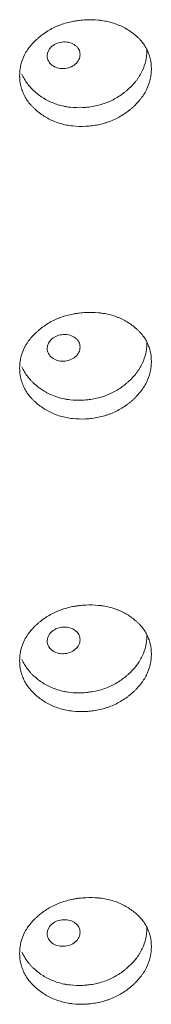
# Model space of a CAD drawing. Header units: millimetres. Extents: x 4 to 1188, y 1 to 840.
# Tile 156 of 210: x 965.92 to 967.08, y 198.55 to 207.19. Entities that reach past the tile are written whole.
import ezdxf

# ---------------------------------------------------------------- set-up
doc = ezdxf.new("R2010")
doc.units = ezdxf.units.MM
doc.layers.add('1', color=7, linetype='Continuous')

msp = doc.modelspace()

# ---------------------------------------------------------------- linework, layer by layer
at = {"layer": '1', "color": 154, "linetype": 'Continuous', "lineweight": 13}
for points, knots in [([(967.0814, 206.7547), (967.0814, 206.7528), (967.0814, 206.7509), (967.0814, 206.747), (967.0813, 206.7411), (967.0807, 206.7275), (967.0791, 206.708), (967.077, 206.6923), (967.075, 206.6806), (967.0743, 206.6767), (967.0727, 206.6689), (967.0719, 206.665), (967.0639, 206.6302), (967.0531, 206.6), (967.0312, 206.556), (967.0229, 206.5415), (967.0114, 206.5237), (967.009, 206.5202), (967.0042, 206.5131), (966.9968, 206.5026), (966.9889, 206.4924), (966.9727, 206.4722), (966.9612, 206.4593), (966.9429, 206.4404), (966.9366, 206.4343), (966.9238, 206.4221), (966.9172, 206.4162), (966.9037, 206.4044), (966.8968, 206.3986), (966.8863, 206.3901), (966.8827, 206.3873), (966.8755, 206.3818), (966.8719, 206.3791), (966.8536, 206.3656), (966.8386, 206.3554), (966.7919, 206.3268), (966.7589, 206.3103), (966.7193, 206.2948), (966.7148, 206.2931), (966.706, 206.2899), (966.6926, 206.2852), (966.6792, 206.2809), (966.6521, 206.273), (966.6339, 206.2685), (966.5971, 206.261), (966.5785, 206.258), (966.5504, 206.2545), (966.541, 206.2535), (966.5268, 206.2523), (966.5221, 206.252), (966.5126, 206.2513), (966.5078, 206.2511), (966.4653, 206.2489), (966.4278, 206.2498), (966.3723, 206.2557), (966.3539, 206.2584), (966.3173, 206.2656), (966.2995, 206.2699), (966.2473, 206.2853), (966.2061, 206.3019), (966.1675, 206.3229), (966.1523, 206.3316), (966.1448, 206.3362), (966.1227, 206.3502), (966.1087, 206.3601), (966.0817, 206.3809), (966.0688, 206.3918), (966.0503, 206.4088), (966.0413, 206.4176), (966.0327, 206.4266), (966.0271, 206.4327), (966.0243, 206.4358), (965.9997, 206.4639), (965.9814, 206.4902), (965.9595, 206.532), (965.9515, 206.5499), (965.945, 206.5684), (965.9425, 206.5758), (965.9413, 206.5796), (965.9379, 206.5909), (965.9359, 206.5984), (965.9271, 206.6362), (965.9232, 206.6745), (965.9243, 206.7132), (965.9252, 206.7287), (965.9259, 206.7365), (965.9285, 206.7597), (965.9312, 206.775), (965.9419, 206.8205), (965.9528, 206.8501), (965.9696, 206.8827), (965.9715, 206.8863), (965.9755, 206.8935), (965.9816, 206.9041), (965.9882, 206.9145), (966.0021, 206.935), (966.0121, 206.9482), (966.0337, 206.9738), (966.0453, 206.9862), (966.0637, 207.0042), (966.07, 207.0101), (966.0798, 207.0189), (966.0831, 207.0218), (966.0898, 207.0275), (966.0931, 207.0303), (966.1237, 207.0555), (966.1528, 207.076), (966.1998, 207.1031), (966.216, 207.1116), (966.2371, 207.1215), (966.2413, 207.1234), (966.2498, 207.1272), (966.2541, 207.129), (966.2669, 207.1343), (966.2755, 207.1377), (966.3191, 207.1537), (966.355, 207.1635), (966.4012, 207.1724), (966.4151, 207.1749), (966.4292, 207.1769), (966.4387, 207.1782), (966.4434, 207.1788), (966.467, 207.1816), (966.4858, 207.1831), (966.5422, 207.1859), (966.5797, 207.1854), (966.6216, 207.1814), (966.6263, 207.1809), (966.6356, 207.1798), (966.6494, 207.1781), (966.6812, 207.1731), (966.7252, 207.1632), (966.7674, 207.1497), (966.7961, 207.1382), (966.8081, 207.1329), (966.8161, 207.1293), (966.8201, 207.1274), (966.8554, 207.1103), (966.8843, 207.0927), (966.9246, 207.0633), (966.9375, 207.053), (966.9529, 207.0394), (966.9559, 207.0366), (966.9619, 207.031), (966.9707, 207.0226), (966.979, 207.0139), (967.0058, 206.9845), (967.024, 206.9591), (967.0423, 206.9249), (967.0458, 206.918), (967.0522, 206.9038), (967.0551, 206.8967), (967.0633, 206.8752), (967.0677, 206.8606), (967.0781, 206.8162), (967.0814, 206.7858), (967.0814, 206.7547)], [0, 0, 0, 0, 0.001953, 0.001953, 0.003906, 0.007812, 0.015625, 0.023437, 0.023437, 0.027344, 0.027344, 0.03125, 0.03125, 0.0625, 0.0625, 0.078125, 0.078125, 0.082031, 0.082031, 0.085937, 0.09375, 0.09375, 0.109375, 0.109375, 0.117187, 0.117187, 0.125, 0.125, 0.132812, 0.132812, 0.136719, 0.136719, 0.140625, 0.140625, 0.15625, 0.15625, 0.1875, 0.1875, 0.191406, 0.191406, 0.195312, 0.203125, 0.203125, 0.21875, 0.21875, 0.234375, 0.234375, 0.242187, 0.242187, 0.246094, 0.246094, 0.25, 0.25, 0.28125, 0.28125, 0.296875, 0.296875, 0.3125, 0.3125, 0.34375, 0.351562, 0.351562, 0.359375, 0.359375, 0.375, 0.375, 0.390625, 0.390625, 0.398437, 0.402344, 0.402344, 0.40625, 0.40625, 0.4375, 0.4375, 0.453125, 0.457031, 0.457031, 0.460937, 0.460937, 0.46875, 0.46875, 0.5, 0.507812, 0.507812, 0.515625, 0.515625, 0.53125, 0.53125, 0.5625, 0.5625, 0.566406, 0.566406, 0.570312, 0.578125, 0.578125, 0.59375, 0.59375, 0.609375, 0.609375, 0.617187, 0.617187, 0.621094, 0.621094, 0.625, 0.625, 0.65625, 0.65625, 0.671875, 0.671875, 0.675781, 0.675781, 0.679687, 0.679687, 0.6875, 0.6875, 0.71875, 0.71875, 0.726562, 0.730469, 0.730469, 0.734375, 0.734375, 0.75, 0.75, 0.78125, 0.78125, 0.785156, 0.785156, 0.789062, 0.796875, 0.8125, 0.828125, 0.835937, 0.839844, 0.839844, 0.84375, 0.84375, 0.875, 0.875, 0.890625, 0.890625, 0.894531, 0.894531, 0.898437, 0.90625, 0.90625, 0.9375, 0.9375, 0.945312, 0.945312, 0.953125, 0.953125, 0.96875, 0.96875, 1, 1, 1, 1]), ([(966.166, 206.8687), (966.166, 206.8527), (966.1694, 206.8379), (966.1834, 206.811), (966.1938, 206.799), (966.2223, 206.777), (966.2379, 206.769), (966.272, 206.7588), (966.2902, 206.7567), (966.3503, 206.7591), (966.3843, 206.772), (966.4267, 206.8082), (966.4372, 206.8213), (966.4478, 206.8424), (966.4504, 206.8497), (966.4539, 206.8647), (966.4548, 206.8723), (966.4547, 206.8967), (966.4512, 206.9114), (966.4407, 206.9315), (966.4363, 206.9379), (966.4258, 206.9499), (966.4198, 206.9554), (966.3985, 206.9716), (966.3828, 206.9795), (966.3488, 206.9894), (966.3306, 206.9915), (966.2704, 206.989), (966.2362, 206.9761), (966.1803, 206.9288), (966.1662, 206.9007), (966.166, 206.8687)], [0, 0, 0, 0, 0.0625, 0.0625, 0.125, 0.125, 0.1875, 0.1875, 0.25, 0.25, 0.375, 0.375, 0.4375, 0.4375, 0.46875, 0.46875, 0.5, 0.5, 0.5625, 0.5625, 0.59375, 0.59375, 0.625, 0.625, 0.6875, 0.6875, 0.75, 0.75, 0.875, 0.875, 1, 1, 1, 1]), ([(967.0424, 206.9182), (967.0424, 206.9162), (967.0424, 206.9143), (967.0423, 206.9105), (967.0422, 206.9047), (967.0417, 206.8912), (967.0402, 206.872), (967.0381, 206.8565), (967.0363, 206.845), (967.0356, 206.8411), (967.0341, 206.8334), (967.0333, 206.8296), (967.0257, 206.7952), (967.0154, 206.7653), (966.9945, 206.7216), (966.9866, 206.7072), (966.9755, 206.6895), (966.9733, 206.686), (966.9686, 206.679), (966.9615, 206.6685), (966.954, 206.6583), (966.9279, 206.6248), (966.9042, 206.5998), (966.8716, 206.5703), (966.8649, 206.5645), (966.8546, 206.556), (966.8511, 206.5532), (966.8442, 206.5476), (966.8406, 206.5448), (966.8229, 206.5313), (966.7935, 206.5108), (966.7543, 206.4882), (966.7254, 206.4742), (966.7127, 206.4686), (966.7042, 206.4649), (966.6999, 206.4631), (966.661, 206.4474), (966.6255, 206.4368), (966.5711, 206.4254), (966.5482, 206.4216), (966.5249, 206.4189), (966.5156, 206.4179), (966.5109, 206.4174), (966.4969, 206.4162), (966.4875, 206.4156), (966.4409, 206.4133), (966.4039, 206.4142), (966.3582, 206.4194), (966.3491, 206.4206), (966.3354, 206.4228), (966.3308, 206.4236), (966.3218, 206.4252), (966.2993, 206.4296), (966.2775, 206.4352), (966.2265, 206.4509), (966.1901, 206.4661), (966.1559, 206.485), (966.1484, 206.4893), (966.1446, 206.4915), (966.1334, 206.4982), (966.1262, 206.5028), (966.1048, 206.5169), (966.0912, 206.5269), (966.0651, 206.5478), (966.0525, 206.5587), (966.0347, 206.5759), (966.0289, 206.5818), (966.0205, 206.5908), (966.0177, 206.5938), (966.0123, 206.5999), (966.0096, 206.603), (965.9861, 206.6309), (965.9686, 206.6572), (965.951, 206.6921), (965.9476, 206.6994), (965.9444, 206.7069)], [0, 0, 0, 0, 0.004383, 0.004383, 0.008765, 0.01753, 0.035061, 0.052591, 0.052591, 0.061356, 0.061356, 0.070121, 0.070121, 0.140243, 0.140243, 0.175303, 0.175303, 0.184068, 0.184068, 0.192834, 0.210364, 0.210364, 0.280485, 0.280485, 0.298016, 0.298016, 0.306781, 0.306781, 0.315546, 0.315546, 0.350607, 0.385667, 0.403198, 0.411963, 0.411963, 0.420728, 0.420728, 0.490849, 0.490849, 0.52591, 0.534675, 0.534675, 0.54344, 0.54344, 0.56097, 0.56097, 0.631092, 0.631092, 0.648622, 0.648622, 0.657387, 0.657387, 0.666152, 0.701213, 0.701213, 0.771334, 0.7801, 0.7801, 0.788865, 0.788865, 0.806395, 0.806395, 0.841456, 0.841456, 0.876516, 0.876516, 0.894047, 0.894047, 0.902812, 0.902812, 0.911577, 0.911577, 0.981698, 0.981698, 1, 1, 1, 1]), ([(967.0814, 204.1886), (967.0814, 204.1867), (967.0814, 204.1847), (967.0814, 204.1808), (967.0813, 204.175), (967.0807, 204.1613), (967.0791, 204.1418), (967.077, 204.1262), (967.075, 204.1145), (967.0743, 204.1106), (967.0727, 204.1028), (967.0719, 204.0989), (967.0639, 204.0641), (967.0531, 204.0339), (967.0312, 203.9899), (967.0229, 203.9754), (967.0114, 203.9576), (967.009, 203.954), (967.0042, 203.947), (966.9968, 203.9365), (966.9889, 203.9262), (966.9727, 203.9061), (966.9612, 203.8931), (966.9429, 203.8743), (966.9366, 203.8681), (966.9238, 203.856), (966.9172, 203.85), (966.9037, 203.8383), (966.8968, 203.8325), (966.8863, 203.824), (966.8827, 203.8212), (966.8755, 203.8157), (966.8719, 203.8129), (966.8536, 203.7995), (966.8386, 203.7893), (966.7919, 203.7607), (966.7589, 203.7441), (966.7193, 203.7286), (966.7148, 203.727), (966.706, 203.7237), (966.6926, 203.719), (966.6792, 203.7148), (966.6521, 203.7069), (966.6339, 203.7024), (966.5971, 203.6949), (966.5785, 203.6919), (966.5504, 203.6884), (966.541, 203.6874), (966.5268, 203.6862), (966.5221, 203.6858), (966.5126, 203.6852), (966.5078, 203.6849), (966.4653, 203.6828), (966.4278, 203.6836), (966.3723, 203.6895), (966.3539, 203.6923), (966.3173, 203.6995), (966.2995, 203.7038), (966.2473, 203.7192), (966.2061, 203.7357), (966.1675, 203.7567), (966.1523, 203.7655), (966.1448, 203.77), (966.1227, 203.7841), (966.1087, 203.794), (966.0817, 203.8148), (966.0688, 203.8256), (966.0503, 203.8427), (966.0413, 203.8515), (966.0327, 203.8605), (966.0271, 203.8666), (966.0243, 203.8697), (965.9997, 203.8977), (965.9814, 203.9241), (965.9595, 203.9659), (965.9515, 203.9838), (965.945, 204.0023), (965.9425, 204.0097), (965.9413, 204.0135), (965.9379, 204.0247), (965.9359, 204.0323), (965.9271, 204.0701), (965.9232, 204.1084), (965.9243, 204.1471), (965.9252, 204.1626), (965.9259, 204.1704), (965.9285, 204.1936), (965.9312, 204.2089), (965.9419, 204.2543), (965.9528, 204.284), (965.9696, 204.3166), (965.9715, 204.3202), (965.9755, 204.3273), (965.9816, 204.338), (965.9882, 204.3484), (966.0021, 204.3688), (966.0121, 204.382), (966.0337, 204.4076), (966.0453, 204.42), (966.0637, 204.4381), (966.07, 204.444), (966.0798, 204.4527), (966.0831, 204.4556), (966.0898, 204.4614), (966.0931, 204.4642), (966.1237, 204.4894), (966.1528, 204.5098), (966.1998, 204.537), (966.216, 204.5455), (966.2371, 204.5554), (966.2413, 204.5573), (966.2498, 204.561), (966.2541, 204.5629), (966.2669, 204.5682), (966.2755, 204.5716), (966.3191, 204.5876), (966.355, 204.5974), (966.4012, 204.6063), (966.4151, 204.6087), (966.4292, 204.6108), (966.4387, 204.612), (966.4434, 204.6126), (966.467, 204.6154), (966.4858, 204.617), (966.5422, 204.6198), (966.5797, 204.6192), (966.6216, 204.6152), (966.6263, 204.6148), (966.6356, 204.6137), (966.6494, 204.612), (966.6812, 204.607), (966.7252, 204.5971), (966.7674, 204.5835), (966.7961, 204.5721), (966.8081, 204.5668), (966.8161, 204.5632), (966.8201, 204.5613), (966.8554, 204.5442), (966.8843, 204.5266), (966.9246, 204.4972), (966.9375, 204.4869), (966.9529, 204.4732), (966.9559, 204.4705), (966.9619, 204.4649), (966.9707, 204.4565), (966.979, 204.4478), (967.0058, 204.4183), (967.024, 204.393), (967.0423, 204.3588), (967.0458, 204.3519), (967.0522, 204.3377), (967.0551, 204.3306), (967.0633, 204.309), (967.0677, 204.2944), (967.0781, 204.2501), (967.0814, 204.2197), (967.0814, 204.1886)], [0, 0, 0, 0, 0.001953, 0.001953, 0.003906, 0.007812, 0.015625, 0.023437, 0.023437, 0.027344, 0.027344, 0.03125, 0.03125, 0.0625, 0.0625, 0.078125, 0.078125, 0.082031, 0.082031, 0.085937, 0.09375, 0.09375, 0.109375, 0.109375, 0.117187, 0.117187, 0.125, 0.125, 0.132812, 0.132812, 0.136719, 0.136719, 0.140625, 0.140625, 0.15625, 0.15625, 0.1875, 0.1875, 0.191406, 0.191406, 0.195312, 0.203125, 0.203125, 0.21875, 0.21875, 0.234375, 0.234375, 0.242187, 0.242187, 0.246094, 0.246094, 0.25, 0.25, 0.28125, 0.28125, 0.296875, 0.296875, 0.3125, 0.3125, 0.34375, 0.351562, 0.351562, 0.359375, 0.359375, 0.375, 0.375, 0.390625, 0.390625, 0.398438, 0.402344, 0.402344, 0.40625, 0.40625, 0.4375, 0.4375, 0.453125, 0.457031, 0.457031, 0.460938, 0.460938, 0.46875, 0.46875, 0.5, 0.507813, 0.507813, 0.515625, 0.515625, 0.53125, 0.53125, 0.5625, 0.5625, 0.566406, 0.566406, 0.570313, 0.578125, 0.578125, 0.59375, 0.59375, 0.609375, 0.609375, 0.617188, 0.617188, 0.621094, 0.621094, 0.625, 0.625, 0.65625, 0.65625, 0.671875, 0.671875, 0.675781, 0.675781, 0.679688, 0.679688, 0.6875, 0.6875, 0.71875, 0.71875, 0.726563, 0.730469, 0.730469, 0.734375, 0.734375, 0.75, 0.75, 0.78125, 0.78125, 0.785156, 0.785156, 0.789063, 0.796875, 0.8125, 0.828125, 0.835938, 0.839844, 0.839844, 0.84375, 0.84375, 0.875, 0.875, 0.890625, 0.890625, 0.894531, 0.894531, 0.898438, 0.90625, 0.90625, 0.9375, 0.9375, 0.945313, 0.945313, 0.953125, 0.953125, 0.96875, 0.96875, 1, 1, 1, 1]), ([(966.166, 204.3026), (966.166, 204.2865), (966.1694, 204.2718), (966.1834, 204.2449), (966.1938, 204.2329), (966.2223, 204.2109), (966.2379, 204.2029), (966.272, 204.1927), (966.2902, 204.1905), (966.3503, 204.193), (966.3843, 204.2058), (966.4267, 204.2421), (966.4372, 204.2552), (966.4478, 204.2763), (966.4504, 204.2835), (966.4539, 204.2986), (966.4548, 204.3062), (966.4547, 204.3305), (966.4512, 204.3453), (966.4407, 204.3654), (966.4363, 204.3717), (966.4258, 204.3837), (966.4198, 204.3893), (966.3985, 204.4055), (966.3828, 204.4134), (966.3488, 204.4233), (966.3306, 204.4254), (966.2704, 204.4228), (966.2362, 204.41), (966.1803, 204.3627), (966.1662, 204.3346), (966.166, 204.3026)], [0, 0, 0, 0, 0.0625, 0.0625, 0.125, 0.125, 0.1875, 0.1875, 0.25, 0.25, 0.375, 0.375, 0.4375, 0.4375, 0.46875, 0.46875, 0.5, 0.5, 0.5625, 0.5625, 0.59375, 0.59375, 0.625, 0.625, 0.6875, 0.6875, 0.75, 0.75, 0.875, 0.875, 1, 1, 1, 1]), ([(967.0424, 204.352), (967.0424, 204.3501), (967.0424, 204.3482), (967.0423, 204.3443), (967.0422, 204.3386), (967.0417, 204.3251), (967.0402, 204.3058), (967.0381, 204.2904), (967.0363, 204.2788), (967.0356, 204.275), (967.0341, 204.2673), (967.0333, 204.2634), (967.0257, 204.229), (967.0154, 204.1992), (966.9945, 204.1555), (966.9866, 204.1411), (966.9755, 204.1234), (966.9733, 204.1199), (966.9686, 204.1128), (966.9615, 204.1024), (966.954, 204.0922), (966.9279, 204.0587), (966.9042, 204.0336), (966.8716, 204.0042), (966.8649, 203.9984), (966.8546, 203.9898), (966.8511, 203.987), (966.8442, 203.9815), (966.8406, 203.9787), (966.8229, 203.9652), (966.7935, 203.9447), (966.7543, 203.9221), (966.7254, 203.9081), (966.7127, 203.9024), (966.7042, 203.8987), (966.6999, 203.8969), (966.661, 203.8813), (966.6255, 203.8707), (966.5711, 203.8593), (966.5482, 203.8554), (966.5249, 203.8528), (966.5156, 203.8518), (966.5109, 203.8513), (966.4969, 203.8501), (966.4875, 203.8495), (966.4409, 203.8472), (966.4039, 203.8481), (966.3582, 203.8533), (966.3491, 203.8545), (966.3354, 203.8567), (966.3308, 203.8574), (966.3218, 203.8591), (966.2993, 203.8635), (966.2775, 203.8691), (966.2265, 203.8848), (966.1901, 203.9), (966.1559, 203.9189), (966.1484, 203.9232), (966.1446, 203.9254), (966.1334, 203.932), (966.1262, 203.9366), (966.1048, 203.9508), (966.0912, 203.9608), (966.0651, 203.9817), (966.0525, 203.9926), (966.0347, 204.0098), (966.0289, 204.0157), (966.0205, 204.0246), (966.0177, 204.0277), (966.0123, 204.0338), (966.0096, 204.0369), (965.9861, 204.0648), (965.9686, 204.0911), (965.951, 204.126), (965.9476, 204.1333), (965.9444, 204.1407)], [0, 0, 0, 0, 0.004383, 0.004383, 0.008765, 0.01753, 0.035061, 0.052591, 0.052591, 0.061356, 0.061356, 0.070121, 0.070121, 0.140243, 0.140243, 0.175303, 0.175303, 0.184068, 0.184068, 0.192834, 0.210364, 0.210364, 0.280485, 0.280485, 0.298016, 0.298016, 0.306781, 0.306781, 0.315546, 0.315546, 0.350607, 0.385667, 0.403198, 0.411963, 0.411963, 0.420728, 0.420728, 0.490849, 0.490849, 0.52591, 0.534675, 0.534675, 0.54344, 0.54344, 0.56097, 0.56097, 0.631092, 0.631092, 0.648622, 0.648622, 0.657387, 0.657387, 0.666152, 0.701213, 0.701213, 0.771334, 0.7801, 0.7801, 0.788865, 0.788865, 0.806395, 0.806395, 0.841456, 0.841456, 0.876516, 0.876516, 0.894047, 0.894047, 0.902812, 0.902812, 0.911577, 0.911577, 0.981698, 0.981698, 1, 1, 1, 1]), ([(967.0814, 201.6225), (967.0814, 201.6205), (967.0814, 201.6186), (967.0814, 201.6147), (967.0813, 201.6088), (967.0807, 201.5952), (967.0791, 201.5757), (967.077, 201.5601), (967.075, 201.5483), (967.0743, 201.5444), (967.0727, 201.5366), (967.0719, 201.5328), (967.0639, 201.498), (967.0531, 201.4678), (967.0312, 201.4238), (967.0229, 201.4093), (967.0114, 201.3915), (967.009, 201.3879), (967.0042, 201.3808), (966.9968, 201.3703), (966.9889, 201.3601), (966.9727, 201.34), (966.9612, 201.327), (966.9429, 201.3082), (966.9366, 201.302), (966.9238, 201.2899), (966.9172, 201.2839), (966.9037, 201.2722), (966.8968, 201.2664), (966.8863, 201.2579), (966.8827, 201.2551), (966.8755, 201.2495), (966.8719, 201.2468), (966.8536, 201.2333), (966.8386, 201.2232), (966.7919, 201.1946), (966.7589, 201.178), (966.7193, 201.1625), (966.7148, 201.1608), (966.706, 201.1576), (966.6926, 201.1529), (966.6792, 201.1486), (966.6521, 201.1407), (966.6339, 201.1362), (966.5971, 201.1287), (966.5785, 201.1257), (966.5504, 201.1223), (966.541, 201.1213), (966.5268, 201.1201), (966.5221, 201.1197), (966.5126, 201.1191), (966.5078, 201.1188), (966.4653, 201.1167), (966.4278, 201.1175), (966.3723, 201.1234), (966.3539, 201.1261), (966.3173, 201.1333), (966.2995, 201.1377), (966.2473, 201.153), (966.2061, 201.1696), (966.1675, 201.1906), (966.1523, 201.1993), (966.1448, 201.2039), (966.1227, 201.218), (966.1087, 201.2279), (966.0817, 201.2486), (966.0688, 201.2595), (966.0503, 201.2766), (966.0413, 201.2853), (966.0327, 201.2944), (966.0271, 201.3005), (966.0243, 201.3036), (965.9997, 201.3316), (965.9814, 201.358), (965.9595, 201.3998), (965.9515, 201.4177), (965.945, 201.4361), (965.9425, 201.4436), (965.9413, 201.4473), (965.9379, 201.4586), (965.9359, 201.4661), (965.9271, 201.504), (965.9232, 201.5422), (965.9243, 201.5809), (965.9252, 201.5965), (965.9259, 201.6042), (965.9285, 201.6275), (965.9312, 201.6428), (965.9419, 201.6882), (965.9528, 201.7179), (965.9696, 201.7504), (965.9715, 201.754), (965.9755, 201.7612), (965.9816, 201.7718), (965.9882, 201.7822), (966.0021, 201.8027), (966.0121, 201.8159), (966.0337, 201.8415), (966.0453, 201.8539), (966.0637, 201.872), (966.07, 201.8779), (966.0798, 201.8866), (966.0831, 201.8895), (966.0898, 201.8952), (966.0931, 201.8981), (966.1237, 201.9233), (966.1528, 201.9437), (966.1998, 201.9709), (966.216, 201.9794), (966.2371, 201.9892), (966.2413, 201.9911), (966.2498, 201.9949), (966.2541, 201.9967), (966.2669, 202.0021), (966.2755, 202.0055), (966.3191, 202.0214), (966.355, 202.0313), (966.4012, 202.0402), (966.4151, 202.0426), (966.4292, 202.0446), (966.4387, 202.0459), (966.4434, 202.0465), (966.467, 202.0493), (966.4858, 202.0508), (966.5422, 202.0536), (966.5797, 202.0531), (966.6216, 202.0491), (966.6263, 202.0486), (966.6356, 202.0476), (966.6494, 202.0458), (966.6812, 202.0408), (966.7252, 202.031), (966.7674, 202.0174), (966.7961, 202.006), (966.8081, 202.0007), (966.8161, 201.997), (966.8201, 201.9952), (966.8554, 201.9781), (966.8843, 201.9605), (966.9246, 201.931), (966.9375, 201.9207), (966.9529, 201.9071), (966.9559, 201.9043), (966.9619, 201.8988), (966.9707, 201.8903), (966.979, 201.8817), (967.0058, 201.8522), (967.024, 201.8268), (967.0423, 201.7927), (967.0458, 201.7857), (967.0522, 201.7716), (967.0551, 201.7644), (967.0633, 201.7429), (967.0677, 201.7283), (967.0781, 201.6839), (967.0814, 201.6536), (967.0814, 201.6225)], [0, 0, 0, 0, 0.001953, 0.001953, 0.003906, 0.007812, 0.015625, 0.023437, 0.023437, 0.027344, 0.027344, 0.03125, 0.03125, 0.0625, 0.0625, 0.078125, 0.078125, 0.082031, 0.082031, 0.085937, 0.09375, 0.09375, 0.109375, 0.109375, 0.117187, 0.117187, 0.125, 0.125, 0.132812, 0.132812, 0.136719, 0.136719, 0.140625, 0.140625, 0.15625, 0.15625, 0.1875, 0.1875, 0.191406, 0.191406, 0.195312, 0.203125, 0.203125, 0.21875, 0.21875, 0.234375, 0.234375, 0.242187, 0.242187, 0.246094, 0.246094, 0.25, 0.25, 0.28125, 0.28125, 0.296875, 0.296875, 0.3125, 0.3125, 0.34375, 0.351562, 0.351562, 0.359375, 0.359375, 0.375, 0.375, 0.390625, 0.390625, 0.398437, 0.402344, 0.402344, 0.40625, 0.40625, 0.4375, 0.4375, 0.453125, 0.457031, 0.457031, 0.460937, 0.460937, 0.46875, 0.46875, 0.5, 0.507812, 0.507812, 0.515625, 0.515625, 0.53125, 0.53125, 0.5625, 0.5625, 0.566406, 0.566406, 0.570312, 0.578125, 0.578125, 0.59375, 0.59375, 0.609375, 0.609375, 0.617187, 0.617187, 0.621094, 0.621094, 0.625, 0.625, 0.65625, 0.65625, 0.671875, 0.671875, 0.675781, 0.675781, 0.679687, 0.679687, 0.6875, 0.6875, 0.71875, 0.71875, 0.726562, 0.730469, 0.730469, 0.734375, 0.734375, 0.75, 0.75, 0.78125, 0.78125, 0.785156, 0.785156, 0.789062, 0.796875, 0.8125, 0.828125, 0.835937, 0.839844, 0.839844, 0.84375, 0.84375, 0.875, 0.875, 0.890625, 0.890625, 0.894531, 0.894531, 0.898437, 0.90625, 0.90625, 0.9375, 0.9375, 0.945312, 0.945312, 0.953125, 0.953125, 0.96875, 0.96875, 1, 1, 1, 1]), ([(966.166, 201.7364), (966.166, 201.7204), (966.1694, 201.7057), (966.1834, 201.6788), (966.1938, 201.6667), (966.2223, 201.6448), (966.2379, 201.6367), (966.272, 201.6266), (966.2902, 201.6244), (966.3503, 201.6269), (966.3843, 201.6397), (966.4267, 201.676), (966.4372, 201.689), (966.4478, 201.7101), (966.4504, 201.7174), (966.4539, 201.7324), (966.4548, 201.7401), (966.4547, 201.7644), (966.4512, 201.7792), (966.4407, 201.7993), (966.4363, 201.8056), (966.4258, 201.8176), (966.4198, 201.8231), (966.3985, 201.8394), (966.3828, 201.8472), (966.3488, 201.8572), (966.3306, 201.8593), (966.2704, 201.8567), (966.2362, 201.8439), (966.1803, 201.7966), (966.1662, 201.7685), (966.166, 201.7364)], [0, 0, 0, 0, 0.0625, 0.0625, 0.125, 0.125, 0.1875, 0.1875, 0.25, 0.25, 0.375, 0.375, 0.4375, 0.4375, 0.46875, 0.46875, 0.5, 0.5, 0.5625, 0.5625, 0.59375, 0.59375, 0.625, 0.625, 0.6875, 0.6875, 0.75, 0.75, 0.875, 0.875, 1, 1, 1, 1]), ([(967.0424, 201.7859), (967.0424, 201.784), (967.0424, 201.782), (967.0423, 201.7782), (967.0422, 201.7724), (967.0417, 201.759), (967.0402, 201.7397), (967.0381, 201.7243), (967.0363, 201.7127), (967.0356, 201.7088), (967.0341, 201.7011), (967.0333, 201.6973), (967.0257, 201.6629), (967.0154, 201.633), (966.9945, 201.5894), (966.9866, 201.575), (966.9755, 201.5573), (966.9733, 201.5537), (966.9686, 201.5467), (966.9615, 201.5362), (966.954, 201.526), (966.9279, 201.4926), (966.9042, 201.4675), (966.8716, 201.438), (966.8649, 201.4323), (966.8546, 201.4237), (966.8511, 201.4209), (966.8442, 201.4153), (966.8406, 201.4126), (966.8229, 201.399), (966.7935, 201.3785), (966.7543, 201.356), (966.7254, 201.3419), (966.7127, 201.3363), (966.7042, 201.3326), (966.6999, 201.3308), (966.661, 201.3151), (966.6255, 201.3045), (966.5711, 201.2931), (966.5482, 201.2893), (966.5249, 201.2866), (966.5156, 201.2856), (966.5109, 201.2852), (966.4969, 201.284), (966.4875, 201.2833), (966.4409, 201.2811), (966.4039, 201.282), (966.3582, 201.2871), (966.3491, 201.2884), (966.3354, 201.2905), (966.3308, 201.2913), (966.3218, 201.293), (966.2993, 201.2973), (966.2775, 201.3029), (966.2265, 201.3186), (966.1901, 201.3339), (966.1559, 201.3527), (966.1484, 201.357), (966.1446, 201.3592), (966.1334, 201.3659), (966.1262, 201.3705), (966.1048, 201.3847), (966.0912, 201.3947), (966.0651, 201.4156), (966.0525, 201.4265), (966.0347, 201.4437), (966.0289, 201.4495), (966.0205, 201.4585), (966.0177, 201.4615), (966.0123, 201.4677), (966.0096, 201.4707), (965.9861, 201.4987), (965.9686, 201.5249), (965.951, 201.5599), (965.9476, 201.5672), (965.9444, 201.5746)], [0, 0, 0, 0, 0.004383, 0.004383, 0.008765, 0.01753, 0.035061, 0.052591, 0.052591, 0.061356, 0.061356, 0.070121, 0.070121, 0.140243, 0.140243, 0.175303, 0.175303, 0.184068, 0.184068, 0.192834, 0.210364, 0.210364, 0.280485, 0.280485, 0.298016, 0.298016, 0.306781, 0.306781, 0.315546, 0.315546, 0.350607, 0.385667, 0.403198, 0.411963, 0.411963, 0.420728, 0.420728, 0.490849, 0.490849, 0.52591, 0.534675, 0.534675, 0.54344, 0.54344, 0.56097, 0.56097, 0.631092, 0.631092, 0.648622, 0.648622, 0.657387, 0.657387, 0.666152, 0.701213, 0.701213, 0.771334, 0.7801, 0.7801, 0.788865, 0.788865, 0.806395, 0.806395, 0.841456, 0.841456, 0.876516, 0.876516, 0.894047, 0.894047, 0.902812, 0.902812, 0.911577, 0.911577, 0.981698, 0.981698, 1, 1, 1, 1]), ([(967.0814, 199.0564), (967.0814, 199.0544), (967.0814, 199.0525), (967.0814, 199.0486), (967.0813, 199.0427), (967.0807, 199.0291), (967.0791, 199.0096), (967.077, 198.9939), (967.075, 198.9822), (967.0743, 198.9783), (967.0727, 198.9705), (967.0719, 198.9666), (967.0639, 198.9318), (967.0531, 198.9017), (967.0312, 198.8576), (967.0229, 198.8432), (967.0114, 198.8253), (967.009, 198.8218), (967.0042, 198.8147), (966.9968, 198.8042), (966.9889, 198.794), (966.9727, 198.7738), (966.9612, 198.7609), (966.9429, 198.7421), (966.9366, 198.7359), (966.9238, 198.7237), (966.9172, 198.7178), (966.9037, 198.706), (966.8968, 198.7002), (966.8863, 198.6917), (966.8827, 198.6889), (966.8755, 198.6834), (966.8719, 198.6807), (966.8536, 198.6672), (966.8386, 198.657), (966.7919, 198.6284), (966.7589, 198.6119), (966.7193, 198.5964), (966.7148, 198.5947), (966.706, 198.5915), (966.6926, 198.5868), (966.6792, 198.5825), (966.6521, 198.5746), (966.6339, 198.5701), (966.5971, 198.5626), (966.5785, 198.5596), (966.5504, 198.5561), (966.541, 198.5551), (966.5268, 198.5539), (966.5221, 198.5536), (966.5126, 198.5529), (966.5078, 198.5527), (966.4653, 198.5506), (966.4278, 198.5514), (966.3723, 198.5573), (966.3539, 198.56), (966.3173, 198.5672), (966.2995, 198.5716), (966.2473, 198.5869), (966.2061, 198.6035), (966.1675, 198.6245), (966.1523, 198.6332), (966.1448, 198.6378), (966.1227, 198.6518), (966.1087, 198.6617), (966.0817, 198.6825), (966.0688, 198.6934), (966.0503, 198.7104), (966.0413, 198.7192), (966.0327, 198.7282), (966.0271, 198.7343), (966.0243, 198.7374), (965.9997, 198.7655), (965.9814, 198.7918), (965.9595, 198.8336), (965.9515, 198.8515), (965.945, 198.87), (965.9425, 198.8774), (965.9413, 198.8812), (965.9379, 198.8925), (965.9359, 198.9), (965.9271, 198.9378), (965.9232, 198.9761), (965.9243, 199.0148), (965.9252, 199.0303), (965.9259, 199.0381), (965.9285, 199.0613), (965.9312, 199.0766), (965.9419, 199.1221), (965.9528, 199.1517), (965.9696, 199.1843), (965.9715, 199.1879), (965.9755, 199.1951), (965.9816, 199.2057), (965.9882, 199.2161), (966.0021, 199.2366), (966.0121, 199.2498), (966.0337, 199.2754), (966.0453, 199.2878), (966.0637, 199.3058), (966.07, 199.3117), (966.0798, 199.3205), (966.0831, 199.3234), (966.0898, 199.3291), (966.0931, 199.3319), (966.1237, 199.3571), (966.1528, 199.3776), (966.1998, 199.4047), (966.216, 199.4132), (966.2371, 199.4231), (966.2413, 199.425), (966.2498, 199.4288), (966.2541, 199.4306), (966.2669, 199.436), (966.2755, 199.4393), (966.3191, 199.4553), (966.355, 199.4651), (966.4012, 199.474), (966.4151, 199.4765), (966.4292, 199.4785), (966.4387, 199.4798), (966.4434, 199.4804), (966.467, 199.4832), (966.4858, 199.4847), (966.5422, 199.4875), (966.5797, 199.487), (966.6216, 199.483), (966.6263, 199.4825), (966.6356, 199.4814), (966.6494, 199.4797), (966.6812, 199.4747), (966.7252, 199.4648), (966.7674, 199.4513), (966.7961, 199.4399), (966.8081, 199.4345), (966.8161, 199.4309), (966.8201, 199.429), (966.8554, 199.4119), (966.8843, 199.3943), (966.9246, 199.3649), (966.9375, 199.3546), (966.9529, 199.341), (966.9559, 199.3382), (966.9619, 199.3326), (966.9707, 199.3242), (966.979, 199.3155), (967.0058, 199.2861), (967.024, 199.2607), (967.0423, 199.2266), (967.0458, 199.2196), (967.0522, 199.2054), (967.0551, 199.1983), (967.0633, 199.1768), (967.0677, 199.1622), (967.0781, 199.1178), (967.0814, 199.0874), (967.0814, 199.0564)], [0, 0, 0, 0, 0.001953, 0.001953, 0.003906, 0.007813, 0.015625, 0.023438, 0.023438, 0.027344, 0.027344, 0.03125, 0.03125, 0.0625, 0.0625, 0.078125, 0.078125, 0.082031, 0.082031, 0.085938, 0.09375, 0.09375, 0.109375, 0.109375, 0.117188, 0.117188, 0.125, 0.125, 0.132813, 0.132813, 0.136719, 0.136719, 0.140625, 0.140625, 0.15625, 0.15625, 0.1875, 0.1875, 0.191406, 0.191406, 0.195313, 0.203125, 0.203125, 0.21875, 0.21875, 0.234375, 0.234375, 0.242188, 0.242188, 0.246094, 0.246094, 0.25, 0.25, 0.28125, 0.28125, 0.296875, 0.296875, 0.3125, 0.3125, 0.34375, 0.351562, 0.351562, 0.359375, 0.359375, 0.375, 0.375, 0.390625, 0.390625, 0.398437, 0.402344, 0.402344, 0.40625, 0.40625, 0.4375, 0.4375, 0.453125, 0.457031, 0.457031, 0.460937, 0.460937, 0.46875, 0.46875, 0.5, 0.507812, 0.507812, 0.515625, 0.515625, 0.53125, 0.53125, 0.5625, 0.5625, 0.566406, 0.566406, 0.570312, 0.578125, 0.578125, 0.59375, 0.59375, 0.609375, 0.609375, 0.617187, 0.617187, 0.621094, 0.621094, 0.625, 0.625, 0.65625, 0.65625, 0.671875, 0.671875, 0.675781, 0.675781, 0.679687, 0.679687, 0.6875, 0.6875, 0.71875, 0.71875, 0.726562, 0.730469, 0.730469, 0.734375, 0.734375, 0.75, 0.75, 0.78125, 0.78125, 0.785156, 0.785156, 0.789062, 0.796875, 0.8125, 0.828125, 0.835937, 0.839844, 0.839844, 0.84375, 0.84375, 0.875, 0.875, 0.890625, 0.890625, 0.894531, 0.894531, 0.898437, 0.90625, 0.90625, 0.9375, 0.9375, 0.945312, 0.945312, 0.953125, 0.953125, 0.96875, 0.96875, 1, 1, 1, 1]), ([(967.0424, 199.2198), (967.0424, 199.2178), (967.0424, 199.2159), (967.0423, 199.2121), (967.0422, 199.2063), (967.0417, 199.1928), (967.0402, 199.1736), (967.0381, 199.1581), (967.0363, 199.1466), (967.0356, 199.1427), (967.0341, 199.135), (967.0333, 199.1312), (967.0257, 199.0968), (967.0154, 199.0669), (966.9945, 199.0232), (966.9866, 199.0089), (966.9755, 198.9911), (966.9733, 198.9876), (966.9686, 198.9806), (966.9615, 198.9701), (966.954, 198.9599), (966.9279, 198.9264), (966.9042, 198.9014), (966.8716, 198.8719), (966.8649, 198.8661), (966.8546, 198.8576), (966.8511, 198.8548), (966.8442, 198.8492), (966.8406, 198.8464), (966.8229, 198.8329), (966.7935, 198.8124), (966.7543, 198.7898), (966.7254, 198.7758), (966.7127, 198.7702), (966.7042, 198.7665), (966.6999, 198.7647), (966.661, 198.749), (966.6255, 198.7384), (966.5711, 198.727), (966.5482, 198.7232), (966.5249, 198.7205), (966.5156, 198.7195), (966.5109, 198.719), (966.4969, 198.7178), (966.4875, 198.7172), (966.4409, 198.7149), (966.4039, 198.7158), (966.3582, 198.721), (966.3491, 198.7222), (966.3354, 198.7244), (966.3308, 198.7252), (966.3218, 198.7268), (966.2993, 198.7312), (966.2775, 198.7368), (966.2265, 198.7525), (966.1901, 198.7677), (966.1559, 198.7866), (966.1484, 198.7909), (966.1446, 198.7931), (966.1334, 198.7998), (966.1262, 198.8044), (966.1048, 198.8185), (966.0912, 198.8285), (966.0651, 198.8494), (966.0525, 198.8604), (966.0347, 198.8775), (966.0289, 198.8834), (966.0205, 198.8924), (966.0177, 198.8954), (966.0123, 198.9015), (966.0096, 198.9046), (965.9861, 198.9325), (965.9686, 198.9588), (965.951, 198.9937), (965.9476, 199.0011), (965.9444, 199.0085)], [0, 0, 0, 0, 0.004383, 0.004383, 0.008765, 0.01753, 0.035061, 0.052591, 0.052591, 0.061356, 0.061356, 0.070121, 0.070121, 0.140243, 0.140243, 0.175303, 0.175303, 0.184068, 0.184068, 0.192834, 0.210364, 0.210364, 0.280485, 0.280485, 0.298016, 0.298016, 0.306781, 0.306781, 0.315546, 0.315546, 0.350607, 0.385667, 0.403198, 0.411963, 0.411963, 0.420728, 0.420728, 0.490849, 0.490849, 0.52591, 0.534675, 0.534675, 0.54344, 0.54344, 0.56097, 0.56097, 0.631092, 0.631092, 0.648622, 0.648622, 0.657387, 0.657387, 0.666152, 0.701213, 0.701213, 0.771334, 0.7801, 0.7801, 0.788865, 0.788865, 0.806395, 0.806395, 0.841456, 0.841456, 0.876516, 0.876516, 0.894047, 0.894047, 0.902812, 0.902812, 0.911577, 0.911577, 0.981698, 0.981698, 1, 1, 1, 1]), ([(966.166, 199.1703), (966.166, 199.1543), (966.1694, 199.1395), (966.1834, 199.1126), (966.1938, 199.1006), (966.2223, 199.0786), (966.2379, 199.0706), (966.272, 199.0604), (966.2902, 199.0583), (966.3503, 199.0607), (966.3843, 199.0736), (966.4267, 199.1098), (966.4372, 199.1229), (966.4478, 199.144), (966.4504, 199.1513), (966.4539, 199.1663), (966.4548, 199.1739), (966.4547, 199.1983), (966.4512, 199.213), (966.4407, 199.2331), (966.4363, 199.2395), (966.4258, 199.2515), (966.4198, 199.257), (966.3985, 199.2732), (966.3828, 199.2811), (966.3488, 199.2911), (966.3306, 199.2931), (966.2704, 199.2906), (966.2362, 199.2777), (966.1803, 199.2304), (966.1662, 199.2023), (966.166, 199.1703)], [0, 0, 0, 0, 0.0625, 0.0625, 0.125, 0.125, 0.1875, 0.1875, 0.25, 0.25, 0.375, 0.375, 0.4375, 0.4375, 0.46875, 0.46875, 0.5, 0.5, 0.5625, 0.5625, 0.59375, 0.59375, 0.625, 0.625, 0.6875, 0.6875, 0.75, 0.75, 0.875, 0.875, 1, 1, 1, 1])]:
    msp.add_open_spline(points, degree=3, knots=knots, dxfattribs=at)

doc.saveas('drawing.dxf')
